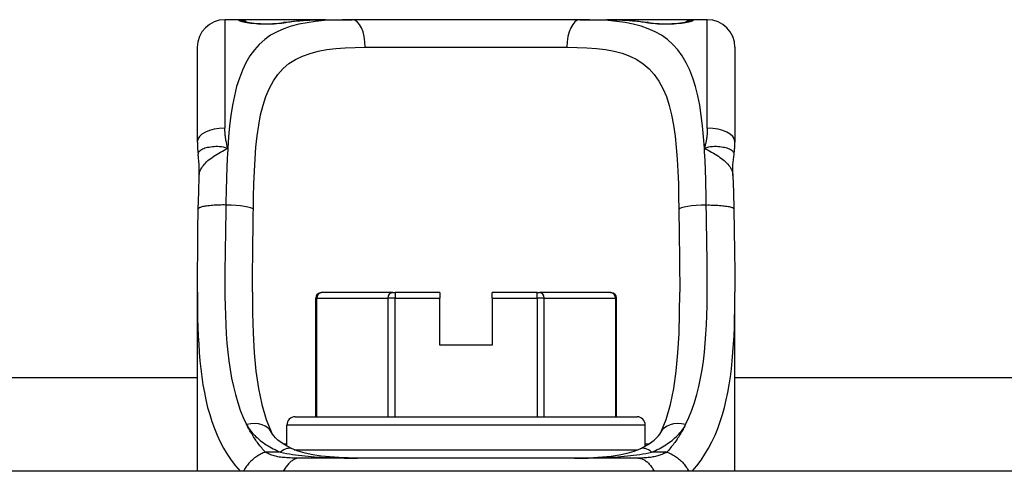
# Model space of a CAD drawing. Header units: inches. Extents: x 11 to 342, y 26 to 169.
# Tile 12 of 218: x 45.784 to 47.191, y 26.478 to 27.123. Entities that reach past the tile are written whole.
import ezdxf

# ---------------------------------------------------------------- set-up
doc = ezdxf.new("R2010")
doc.units = ezdxf.units.IN
doc.header["$MEASUREMENT"] = 0
doc.layers.add('Visible Edges(ANSI)', color=7, linetype='Continuous', lineweight=25)
doc.layers.add('Visible Tangent Edges(ANSI)', color=7, linetype='Continuous', lineweight=25)

msp = doc.modelspace()

# ---------------------------------------------------------------- linework, layer by layer
at = {"layer": 'Visible Edges(ANSI)'}
for p, q in [((46.0971, 27.1228), (46.0774, 27.1228)), ((46.2209, 27.1228), (46.0971, 27.1228)), ((46.2209, 27.1228), (46.2593, 27.1228)), ((46.5845, 27.1228), (46.2593, 27.1228)), ((46.5845, 27.1228), (46.6229, 27.1228)), ((46.7467, 27.1228), (46.6229, 27.1228)), ((46.7664, 27.1228), (46.7467, 27.1228)), ((46.0381, 26.948), (46.0381, 27.0834)), ((46.8058, 27.0834), (46.8058, 26.948)), ((46.0381, 26.4779), (46.0381, 26.7339)), ((46.215, 26.733), (46.2155, 26.733)), ((46.3171, 26.733), (46.2155, 26.733)), ((46.3171, 26.733), (46.3206, 26.733)), ((46.3845, 26.733), (46.3206, 26.733)), ((46.3845, 26.733), (46.3845, 26.7252)), ((46.5233, 26.733), (46.4593, 26.733)), ((46.4593, 26.7252), (46.4593, 26.733)), ((46.5233, 26.733), (46.5267, 26.733)), ((46.6283, 26.733), (46.5267, 26.733)), ((46.6283, 26.733), (46.6288, 26.733)), ((46.8058, 26.4779), (46.8058, 26.7339)), ((46.2071, 26.5559), (46.2071, 26.7252)), ((46.3845, 26.6582), (46.3845, 26.7252)), ((46.4593, 26.7252), (46.4593, 26.6582)), ((46.6367, 26.5559), (46.6367, 26.7252)), ((46.4593, 26.6582), (46.3845, 26.6582)), ((36.9848, 26.6119), (46.0381, 26.6119)), ((46.8058, 26.6119), (55.859, 26.6119)), ((46.1778, 26.5559), (46.666, 26.5559)), ((46.166, 26.5137), (46.166, 26.544)), ((46.6778, 26.5137), (46.6778, 26.544)), ((46.6674, 26.4968), (46.183, 26.4968)), ((55.3794, 26.4779), (37.4644, 26.4779))]:
    msp.add_line(p, q, dxfattribs=at)
at = {"layer": 'Visible Edges(ANSI)', "flags": 128}
for points in [[(46.105, 27.1203), (46.1057, 27.1201), (46.1073, 27.1197), (46.1126, 27.1188), (46.1197, 27.1179), (46.1281, 27.1173), (46.1371, 27.1171), (46.1461, 27.1173), (46.1544, 27.118), (46.1612, 27.1189)], [(46.1612, 27.1189), (46.1755, 27.1208), (46.1902, 27.122), (46.2054, 27.1226), (46.2209, 27.1228)], [(46.6229, 27.1228), (46.6384, 27.1226), (46.6536, 27.122), (46.6683, 27.1208), (46.6826, 27.1189)], [(46.6826, 27.1189), (46.6895, 27.118), (46.6978, 27.1173), (46.7067, 27.1171), (46.7157, 27.1173), (46.7241, 27.1179), (46.7313, 27.1188), (46.7365, 27.1197), (46.7381, 27.1201), (46.7388, 27.1203)], [(46.0381, 26.948), (46.0381, 26.9473), (46.0381, 26.9466), (46.0381, 26.9459), (46.0381, 26.9452), (46.0381, 26.9445), (46.0381, 26.9438), (46.0382, 26.9431), (46.0382, 26.9424), (46.0382, 26.9416), (46.0383, 26.9409), (46.0383, 26.9402), (46.0384, 26.9395), (46.0384, 26.9388), (46.0385, 26.9381), (46.0385, 26.9373), (46.0386, 26.9366), (46.0387, 26.9359), (46.0388, 26.9352), (46.0388, 26.9344), (46.0389, 26.9337), (46.039, 26.933), (46.0391, 26.9323), (46.0392, 26.9316), (46.0393, 26.9308)], [(46.8045, 26.9308), (46.8046, 26.9316), (46.8047, 26.9323), (46.8048, 26.933), (46.8049, 26.9337), (46.805, 26.9344), (46.8051, 26.9352), (46.8051, 26.9359), (46.8052, 26.9366), (46.8053, 26.9373), (46.8053, 26.9381), (46.8054, 26.9388), (46.8055, 26.9395), (46.8055, 26.9402), (46.8056, 26.9409), (46.8056, 26.9416), (46.8056, 26.9424), (46.8057, 26.9431), (46.8057, 26.9438), (46.8057, 26.9445), (46.8057, 26.9452), (46.8058, 26.9459), (46.8058, 26.9466), (46.8058, 26.9473), (46.8058, 26.948)], [(46.0409, 26.9005), (46.0408, 26.9157), (46.0393, 26.9308)], [(46.803, 26.9005), (46.803, 26.9157), (46.8045, 26.9308)], [(46.0395, 26.8524), (46.04, 26.8767), (46.0409, 26.9005)], [(46.803, 26.9005), (46.8038, 26.8767), (46.8043, 26.8524)], [(46.0381, 26.7339), (46.0382, 26.7629), (46.0386, 26.7924), (46.039, 26.8223), (46.0395, 26.8524)], [(46.8043, 26.8524), (46.8048, 26.8223), (46.8053, 26.7924), (46.8056, 26.7629), (46.8058, 26.7339)], [(46.1168, 26.7339), (46.117, 26.7039), (46.1178, 26.675), (46.1194, 26.6473), (46.1218, 26.621), (46.1254, 26.5962), (46.1302, 26.5732), (46.1364, 26.5521), (46.1441, 26.5332)], [(46.6998, 26.5332), (46.7074, 26.5521), (46.7136, 26.5731), (46.7184, 26.5961), (46.722, 26.621), (46.7245, 26.6473), (46.726, 26.6749), (46.7268, 26.7038), (46.727, 26.7339)], [(46.1734, 26.51), (46.1621, 26.516), (46.1532, 26.5224), (46.1498, 26.5255), (46.1471, 26.5284), (46.1453, 26.531), (46.1441, 26.5332)], [(46.6705, 26.51), (46.6818, 26.516), (46.6907, 26.5224), (46.694, 26.5255), (46.6967, 26.5284), (46.6986, 26.531), (46.6998, 26.5332)], [(46.267, 26.4968), (46.2401, 26.4974), (46.2149, 26.4995), (46.2032, 26.5013), (46.1922, 26.5036), (46.1822, 26.5066), (46.1734, 26.51)], [(46.5769, 26.4968), (46.6038, 26.4974), (46.629, 26.4995), (46.6407, 26.5013), (46.6517, 26.5037), (46.6617, 26.5066), (46.6705, 26.51)]]:
    msp.add_lwpolyline(points, dxfattribs=at)
at = {"layer": 'Visible Edges(ANSI)'}
for centre, radius, start, end in [((46.0774, 27.0834), 0.0394, 90, 180), ((46.0971, 27.1031), 0.0197, 56.88, 90), ((46.7467, 27.1031), 0.0197, 90, 123.12), ((46.7664, 27.0834), 0.0394, 0, 90), ((46.215, 26.7252), 0.00787, 90, 180), ((46.6288, 26.7252), 0.00787, 0, 90), ((46.1778, 26.544), 0.0118, 90, 180), ((46.666, 26.544), 0.0118, 0, 90)]:
    msp.add_arc(centre, radius, start, end, dxfattribs=at)
at = {"layer": 'Visible Tangent Edges(ANSI)'}
for p, q in [((46.0774, 27.1228), (46.0774, 26.9681)), ((46.0971, 27.1222), (46.0971, 27.1228)), ((46.7467, 27.1228), (46.7467, 27.1222)), ((46.7664, 26.9681), (46.7664, 27.1228)), ((46.2779, 27.0834), (46.5659, 27.0834)), ((46.3206, 26.733), (46.3206, 26.7252)), ((46.5233, 26.7252), (46.5233, 26.733)), ((46.2086, 26.7252), (46.2071, 26.7252)), ((46.2086, 26.5559), (46.2086, 26.7252)), ((46.2086, 26.7252), (46.3103, 26.7252)), ((46.3206, 26.7252), (46.3103, 26.7252)), ((46.3103, 26.7252), (46.3103, 26.5559)), ((46.3206, 26.5559), (46.3206, 26.7252)), ((46.3206, 26.7252), (46.3845, 26.7252)), ((46.4593, 26.7252), (46.5233, 26.7252)), ((46.5336, 26.7252), (46.5233, 26.7252)), ((46.5233, 26.7252), (46.5233, 26.5559)), ((46.5336, 26.5559), (46.5336, 26.7252)), ((46.5336, 26.7252), (46.6352, 26.7252)), ((46.6367, 26.7252), (46.6352, 26.7252)), ((46.6352, 26.7252), (46.6352, 26.5559)), ((46.6778, 26.544), (46.166, 26.544)), ((46.166, 26.5165), (46.1613, 26.5165)), ((46.1766, 26.5086), (46.6672, 26.5086)), ((46.6825, 26.5165), (46.6778, 26.5165)), ((46.157, 26.5052), (46.1353, 26.5052)), ((46.7085, 26.5052), (46.6869, 26.5052))]:
    msp.add_line(p, q, dxfattribs=at)
at = {"layer": 'Visible Tangent Edges(ANSI)', "flags": 128}
for points in [[(46.2593, 27.1228), (46.2456, 27.1227), (46.2322, 27.1222), (46.2193, 27.1215), (46.2068, 27.1202), (46.1947, 27.1185), (46.1832, 27.1163), (46.1721, 27.1134), (46.1617, 27.1099), (46.1519, 27.1056), (46.1428, 27.1005), (46.1343, 27.0945), (46.1266, 27.0876), (46.1196, 27.0798), (46.1132, 27.071), (46.1075, 27.0614), (46.1025, 27.0509), (46.0981, 27.0395), (46.0942, 27.0274), (46.091, 27.0143), (46.0883, 27.0006), (46.086, 26.9861), (46.0842, 26.9711), (46.0827, 26.9554), (46.0816, 26.9393)], [(46.0971, 27.1222), (46.0973, 27.1219), (46.0979, 27.1216), (46.0988, 27.1212), (46.1001, 27.1208), (46.1018, 27.1203), (46.1038, 27.1198), (46.106, 27.1194), (46.1086, 27.1189), (46.1115, 27.1185), (46.1146, 27.118), (46.1179, 27.1177), (46.1214, 27.1173), (46.1251, 27.1171), (46.1288, 27.1169), (46.1327, 27.1167), (46.1365, 27.1167), (46.1404, 27.1167), (46.1442, 27.1169), (46.1479, 27.1171), (46.1516, 27.1173), (46.1551, 27.1177), (46.1584, 27.118), (46.1615, 27.1185), (46.1643, 27.1189)], [(46.1643, 27.1189), (46.1665, 27.1193), (46.1687, 27.1196), (46.1708, 27.1199), (46.1731, 27.1202), (46.1753, 27.1205), (46.1775, 27.1207), (46.1798, 27.121), (46.1821, 27.1212), (46.1844, 27.1214), (46.1867, 27.1216), (46.1891, 27.1218), (46.1914, 27.1219), (46.1938, 27.1221), (46.1962, 27.1222), (46.1986, 27.1223), (46.201, 27.1224), (46.2035, 27.1225), (46.2059, 27.1226), (46.2084, 27.1227), (46.2109, 27.1227), (46.2134, 27.1227), (46.2159, 27.1228), (46.2184, 27.1228), (46.2209, 27.1228)], [(46.7623, 26.9393), (46.7611, 26.9554), (46.7596, 26.971), (46.7578, 26.9861), (46.7556, 27.0005), (46.7529, 27.0143), (46.7497, 27.0273), (46.7458, 27.0395), (46.7414, 27.0509), (46.7363, 27.0614), (46.7306, 27.071), (46.7242, 27.0797), (46.7172, 27.0875), (46.7094, 27.0945), (46.701, 27.1005), (46.6919, 27.1056), (46.6821, 27.1099), (46.6717, 27.1135), (46.6607, 27.1163), (46.6492, 27.1186), (46.6372, 27.1203), (46.6246, 27.1215), (46.6116, 27.1222), (46.5983, 27.1227), (46.5845, 27.1228)], [(46.6229, 27.1228), (46.6254, 27.1228), (46.628, 27.1228), (46.6305, 27.1227), (46.633, 27.1227), (46.6354, 27.1227), (46.6379, 27.1226), (46.6404, 27.1225), (46.6428, 27.1224), (46.6452, 27.1223), (46.6476, 27.1222), (46.65, 27.1221), (46.6524, 27.1219), (46.6548, 27.1218), (46.6571, 27.1216), (46.6594, 27.1214), (46.6617, 27.1212), (46.664, 27.121), (46.6663, 27.1207), (46.6685, 27.1205), (46.6708, 27.1202), (46.673, 27.1199), (46.6752, 27.1196), (46.6773, 27.1193), (46.6795, 27.1189)], [(46.6795, 27.1189), (46.6824, 27.1185), (46.6855, 27.118), (46.6888, 27.1176), (46.6923, 27.1173), (46.6959, 27.1171), (46.6997, 27.1169), (46.7035, 27.1167), (46.7074, 27.1167), (46.7112, 27.1167), (46.7151, 27.1169), (46.7188, 27.1171), (46.7225, 27.1173), (46.726, 27.1177), (46.7293, 27.118), (46.7324, 27.1185), (46.7352, 27.1189), (46.7378, 27.1194), (46.7401, 27.1198), (46.742, 27.1203), (46.7437, 27.1207), (46.745, 27.1212), (46.7459, 27.1215), (46.7465, 27.1219), (46.7467, 27.1222)], [(46.1181, 26.8518), (46.1184, 26.8704), (46.1189, 26.8886), (46.1196, 26.9066), (46.1205, 26.924), (46.1218, 26.9408), (46.1235, 26.957), (46.1257, 26.9724), (46.1284, 26.9869), (46.1319, 27.0006), (46.136, 27.0132), (46.141, 27.0248), (46.1467, 27.0353), (46.1532, 27.0446), (46.1606, 27.0529), (46.1689, 27.06), (46.1781, 27.0659), (46.1882, 27.0708), (46.199, 27.0747), (46.2106, 27.0778), (46.2229, 27.0801), (46.2359, 27.0817), (46.2494, 27.0827), (46.2634, 27.0833), (46.2779, 27.0834)], [(46.5659, 27.0834), (46.5805, 27.0833), (46.5945, 27.0827), (46.6081, 27.0817), (46.621, 27.0801), (46.6333, 27.0778), (46.6449, 27.0748), (46.6557, 27.0708), (46.6658, 27.0659), (46.6749, 27.0599), (46.6832, 27.0528), (46.6906, 27.0445), (46.6972, 27.0351), (46.703, 27.0246), (46.7079, 27.0131), (46.7121, 27.0004), (46.7154, 26.9867), (46.7182, 26.9721), (46.7204, 26.9566), (46.7221, 26.9405), (46.7234, 26.9237), (46.7243, 26.9063), (46.725, 26.8885), (46.7254, 26.8703), (46.7257, 26.8518)], [(46.0816, 26.9393), (46.0812, 26.9405), (46.0809, 26.9417), (46.0806, 26.9429), (46.0803, 26.9441), (46.08, 26.9453), (46.0797, 26.9465), (46.0795, 26.9477), (46.0792, 26.9489), (46.079, 26.9501), (46.0788, 26.9513), (46.0786, 26.9525), (46.0784, 26.9537), (46.0783, 26.9549), (46.0781, 26.9561), (46.078, 26.9573), (46.0779, 26.9585), (46.0778, 26.9597), (46.0777, 26.9609), (46.0776, 26.9621), (46.0775, 26.9633), (46.0775, 26.9645), (46.0775, 26.9657), (46.0774, 26.9669), (46.0774, 26.9681)], [(46.7664, 26.9681), (46.7664, 26.9669), (46.7664, 26.9657), (46.7663, 26.9645), (46.7663, 26.9633), (46.7662, 26.9621), (46.7662, 26.9609), (46.7661, 26.9597), (46.766, 26.9585), (46.7658, 26.9573), (46.7657, 26.9561), (46.7656, 26.9549), (46.7654, 26.9537), (46.7652, 26.9525), (46.765, 26.9513), (46.7648, 26.9501), (46.7646, 26.9489), (46.7644, 26.9477), (46.7641, 26.9465), (46.7638, 26.9453), (46.7635, 26.9441), (46.7632, 26.9429), (46.7629, 26.9417), (46.7626, 26.9405), (46.7623, 26.9393)], [(46.0816, 26.9393), (46.0785, 26.94), (46.0756, 26.9406), (46.0727, 26.9411), (46.0699, 26.9413), (46.0672, 26.9415), (46.0645, 26.9415), (46.062, 26.9414), (46.0595, 26.9412), (46.0572, 26.9409), (46.0549, 26.9405), (46.0528, 26.9401), (46.0508, 26.9396), (46.0489, 26.9391), (46.0472, 26.9385), (46.0456, 26.9378), (46.0442, 26.9371), (46.043, 26.9364), (46.0419, 26.9357), (46.041, 26.9349), (46.0403, 26.9341), (46.0398, 26.9333), (46.0394, 26.9325), (46.0393, 26.9316), (46.0393, 26.9308)], [(46.0409, 26.9005), (46.041, 26.9023), (46.0414, 26.9041), (46.0418, 26.9059), (46.0425, 26.9077), (46.0433, 26.9095), (46.0443, 26.9112), (46.0454, 26.913), (46.0467, 26.9147), (46.0481, 26.9165), (46.0497, 26.9181), (46.0514, 26.9198), (46.0532, 26.9215), (46.0552, 26.9231), (46.0572, 26.9247), (46.0593, 26.9262), (46.0616, 26.9278), (46.0639, 26.9293), (46.0663, 26.9307), (46.0687, 26.9322), (46.0712, 26.9336), (46.0738, 26.935), (46.0764, 26.9365), (46.079, 26.9379), (46.0816, 26.9393)], [(46.0816, 26.9393), (46.0814, 26.936), (46.0812, 26.9328), (46.081, 26.9295), (46.0808, 26.9263), (46.0807, 26.923), (46.0805, 26.9196), (46.0804, 26.9163), (46.0802, 26.913), (46.0801, 26.9096), (46.08, 26.9062), (46.0799, 26.9029), (46.0798, 26.8995), (46.0797, 26.8961), (46.0796, 26.8927), (46.0795, 26.8892), (46.0794, 26.8858), (46.0793, 26.8824), (46.0792, 26.8789), (46.0792, 26.8755), (46.0791, 26.872), (46.079, 26.8685), (46.079, 26.8651), (46.0789, 26.8616), (46.0789, 26.8581)], [(46.8045, 26.9308), (46.8045, 26.9316), (46.8044, 26.9325), (46.804, 26.9333), (46.8035, 26.9341), (46.8028, 26.9349), (46.8019, 26.9357), (46.8008, 26.9364), (46.7996, 26.9371), (46.7982, 26.9378), (46.7966, 26.9385), (46.7949, 26.9391), (46.7931, 26.9396), (46.7911, 26.9401), (46.7889, 26.9405), (46.7867, 26.9409), (46.7843, 26.9412), (46.7818, 26.9414), (46.7793, 26.9415), (46.7766, 26.9415), (46.7739, 26.9413), (46.7711, 26.9411), (46.7682, 26.9406), (46.7653, 26.94), (46.7623, 26.9393)], [(46.7623, 26.9393), (46.7649, 26.9379), (46.7675, 26.9365), (46.77, 26.935), (46.7726, 26.9336), (46.7751, 26.9322), (46.7775, 26.9307), (46.7799, 26.9293), (46.7822, 26.9278), (46.7845, 26.9262), (46.7866, 26.9247), (46.7887, 26.9231), (46.7906, 26.9215), (46.7924, 26.9198), (46.7941, 26.9181), (46.7957, 26.9165), (46.7971, 26.9147), (46.7984, 26.913), (46.7995, 26.9112), (46.8005, 26.9095), (46.8013, 26.9077), (46.802, 26.9059), (46.8025, 26.9041), (46.8028, 26.9023), (46.803, 26.9005)], [(46.7649, 26.8581), (46.7649, 26.8616), (46.7648, 26.8651), (46.7648, 26.8686), (46.7647, 26.8721), (46.7647, 26.8755), (46.7646, 26.879), (46.7645, 26.8824), (46.7644, 26.8859), (46.7644, 26.8893), (46.7643, 26.8927), (46.7642, 26.8961), (46.7641, 26.8995), (46.764, 26.9029), (46.7638, 26.9063), (46.7637, 26.9097), (46.7636, 26.913), (46.7635, 26.9163), (46.7633, 26.9197), (46.7632, 26.923), (46.763, 26.9263), (46.7628, 26.9295), (46.7626, 26.9328), (46.7625, 26.936), (46.7623, 26.9393)], [(46.0789, 26.8581), (46.0766, 26.8582), (46.0742, 26.8582), (46.0718, 26.8581), (46.0694, 26.8581), (46.067, 26.858), (46.0646, 26.8579), (46.0622, 26.8578), (46.0599, 26.8576), (46.0576, 26.8574), (46.0554, 26.8572), (46.0533, 26.857), (46.0513, 26.8567), (46.0494, 26.8564), (46.0477, 26.8561), (46.0461, 26.8558), (46.0447, 26.8555), (46.0435, 26.8551), (46.0424, 26.8547), (46.0415, 26.8544), (46.0408, 26.854), (46.0402, 26.8536), (46.0398, 26.8532), (46.0396, 26.8528), (46.0395, 26.8524)], [(46.0789, 26.8581), (46.0786, 26.8433), (46.0784, 26.8286), (46.0781, 26.8139), (46.0779, 26.7993), (46.0777, 26.7848), (46.0775, 26.7704), (46.0774, 26.7562), (46.0774, 26.7421), (46.0775, 26.7281), (46.0777, 26.7143), (46.0781, 26.7007), (46.0787, 26.6873), (46.0794, 26.674), (46.0803, 26.661), (46.0816, 26.6481), (46.083, 26.6355), (46.0848, 26.6232), (46.087, 26.611), (46.0895, 26.5992), (46.0924, 26.5876), (46.0957, 26.5763), (46.0994, 26.5654), (46.1037, 26.5549), (46.1084, 26.5447)], [(46.7354, 26.5447), (46.7401, 26.5548), (46.7444, 26.5654), (46.7481, 26.5763), (46.7514, 26.5875), (46.7543, 26.5991), (46.7568, 26.6109), (46.759, 26.623), (46.7608, 26.6354), (46.7623, 26.648), (46.7635, 26.6609), (46.7644, 26.6739), (46.7652, 26.6871), (46.7657, 26.7005), (46.7661, 26.7141), (46.7663, 26.7279), (46.7664, 26.7419), (46.7664, 26.7561), (46.7663, 26.7703), (46.7661, 26.7848), (46.7659, 26.7993), (46.7657, 26.8139), (46.7654, 26.8286), (46.7652, 26.8433), (46.7649, 26.8581)], [(46.7649, 26.8581), (46.7672, 26.8582), (46.7696, 26.8582), (46.772, 26.8581), (46.7744, 26.8581), (46.7768, 26.858), (46.7792, 26.8579), (46.7816, 26.8578), (46.7839, 26.8576), (46.7862, 26.8574), (46.7884, 26.8572), (46.7905, 26.857), (46.7925, 26.8567), (46.7944, 26.8564), (46.7961, 26.8561), (46.7977, 26.8558), (46.7991, 26.8555), (46.8004, 26.8551), (46.8014, 26.8547), (46.8023, 26.8544), (46.8031, 26.854), (46.8036, 26.8536), (46.804, 26.8532), (46.8042, 26.8528), (46.8043, 26.8524)], [(46.1168, 26.7339), (46.1168, 26.7386), (46.1168, 26.7434), (46.1168, 26.7482), (46.1168, 26.7531), (46.1169, 26.7579), (46.1169, 26.7627), (46.117, 26.7676), (46.117, 26.7725), (46.1171, 26.7774), (46.1171, 26.7823), (46.1172, 26.7872), (46.1172, 26.7921), (46.1173, 26.797), (46.1174, 26.802), (46.1174, 26.8069), (46.1175, 26.8119), (46.1176, 26.8168), (46.1177, 26.8218), (46.1177, 26.8268), (46.1178, 26.8318), (46.1179, 26.8368), (46.1179, 26.8418), (46.118, 26.8468), (46.1181, 26.8518)], [(46.7257, 26.8518), (46.7258, 26.8468), (46.7259, 26.8418), (46.7259, 26.8369), (46.726, 26.8319), (46.7261, 26.8269), (46.7262, 26.8219), (46.7262, 26.8169), (46.7263, 26.812), (46.7264, 26.807), (46.7264, 26.802), (46.7265, 26.7971), (46.7266, 26.7922), (46.7266, 26.7872), (46.7267, 26.7823), (46.7268, 26.7774), (46.7268, 26.7725), (46.7269, 26.7677), (46.7269, 26.7628), (46.7269, 26.7579), (46.727, 26.7531), (46.727, 26.7483), (46.727, 26.7434), (46.727, 26.7386), (46.727, 26.7339)], [(46.0381, 26.7339), (46.0381, 26.7211), (46.0382, 26.7085), (46.0385, 26.6961), (46.0388, 26.6837), (46.0393, 26.6715), (46.04, 26.6594), (46.0408, 26.6475), (46.0418, 26.6358), (46.043, 26.6242), (46.0444, 26.6128), (46.0461, 26.6016), (46.0481, 26.5906), (46.0503, 26.5798), (46.0528, 26.5692), (46.0557, 26.5589), (46.0589, 26.5488), (46.0625, 26.539), (46.0664, 26.5294), (46.0708, 26.52), (46.0755, 26.511), (46.0808, 26.5023), (46.0864, 26.4938), (46.0925, 26.4857), (46.0991, 26.4779)], [(46.7447, 26.4779), (46.7513, 26.4857), (46.7574, 26.4938), (46.763, 26.5022), (46.7683, 26.511), (46.773, 26.52), (46.7774, 26.5294), (46.7814, 26.539), (46.7849, 26.5488), (46.7881, 26.5589), (46.791, 26.5692), (46.7935, 26.5798), (46.7958, 26.5906), (46.7977, 26.6016), (46.7994, 26.6128), (46.8008, 26.6242), (46.802, 26.6358), (46.803, 26.6475), (46.8039, 26.6594), (46.8045, 26.6715), (46.805, 26.6837), (46.8054, 26.6961), (46.8056, 26.7085), (46.8057, 26.7211), (46.8058, 26.7339)], [(46.1353, 26.5052), (46.1339, 26.5067), (46.1326, 26.5082), (46.1313, 26.5097), (46.13, 26.5113), (46.1288, 26.5128), (46.1275, 26.5144), (46.1263, 26.5159), (46.1251, 26.5175), (46.1239, 26.5191), (46.1228, 26.5207), (46.1216, 26.5224), (46.1205, 26.524), (46.1194, 26.5257), (46.1183, 26.5273), (46.1172, 26.529), (46.1162, 26.5307), (46.1151, 26.5324), (46.1141, 26.5341), (46.1131, 26.5359), (46.1121, 26.5376), (46.1112, 26.5394), (46.1102, 26.5411), (46.1093, 26.5429), (46.1084, 26.5447)], [(46.1084, 26.5447), (46.1095, 26.5426), (46.1107, 26.5406), (46.112, 26.5385), (46.1135, 26.5366), (46.115, 26.5346), (46.1166, 26.5327), (46.1182, 26.5308), (46.12, 26.529), (46.1218, 26.5272), (46.1238, 26.5255), (46.1257, 26.5238), (46.1278, 26.5221), (46.1299, 26.5205), (46.1321, 26.5189), (46.1343, 26.5173), (46.1366, 26.5158), (46.139, 26.5144), (46.1414, 26.5129), (46.1439, 26.5115), (46.1464, 26.5102), (46.149, 26.5089), (46.1516, 26.5076), (46.1542, 26.5064), (46.157, 26.5052)], [(46.6869, 26.5052), (46.6896, 26.5064), (46.6923, 26.5076), (46.6949, 26.5089), (46.6975, 26.5102), (46.7, 26.5116), (46.7025, 26.513), (46.7049, 26.5144), (46.7073, 26.5159), (46.7096, 26.5174), (46.7118, 26.5189), (46.714, 26.5205), (46.7161, 26.5221), (46.7181, 26.5238), (46.7201, 26.5255), (46.722, 26.5272), (46.7238, 26.529), (46.7256, 26.5308), (46.7273, 26.5327), (46.7289, 26.5346), (46.7304, 26.5366), (46.7318, 26.5385), (46.7331, 26.5406), (46.7343, 26.5426), (46.7354, 26.5447)], [(46.7354, 26.5447), (46.7345, 26.5429), (46.7336, 26.5411), (46.7326, 26.5393), (46.7317, 26.5376), (46.7307, 26.5358), (46.7297, 26.5341), (46.7287, 26.5324), (46.7276, 26.5307), (46.7266, 26.529), (46.7255, 26.5273), (46.7244, 26.5256), (46.7233, 26.524), (46.7222, 26.5223), (46.721, 26.5207), (46.7199, 26.5191), (46.7187, 26.5175), (46.7175, 26.5159), (46.7163, 26.5143), (46.715, 26.5128), (46.7138, 26.5112), (46.7125, 26.5097), (46.7112, 26.5082), (46.7099, 26.5067), (46.7085, 26.5052)], [(46.1353, 26.5052), (46.1338, 26.5047), (46.1322, 26.5041), (46.1307, 26.5034), (46.1291, 26.5027), (46.1276, 26.5019), (46.126, 26.5011), (46.1245, 26.5002), (46.123, 26.4992), (46.1214, 26.4982), (46.1199, 26.4971), (46.1185, 26.4959), (46.1171, 26.4947), (46.1157, 26.4935), (46.1143, 26.4922), (46.113, 26.4909), (46.1118, 26.4895), (46.1106, 26.4881), (46.1095, 26.4867), (46.1084, 26.4852), (46.1074, 26.4838), (46.1065, 26.4823), (46.1056, 26.4808), (46.1048, 26.4794), (46.1041, 26.4779)], [(46.183, 26.4968), (46.1804, 26.4968), (46.1779, 26.4968), (46.1754, 26.4969), (46.1729, 26.4969), (46.1705, 26.497), (46.1681, 26.4971), (46.1658, 26.4972), (46.1635, 26.4974), (46.1613, 26.4976), (46.1592, 26.4978), (46.1571, 26.498), (46.1551, 26.4983), (46.1532, 26.4987), (46.1514, 26.4991), (46.1496, 26.4995), (46.1479, 26.5), (46.1462, 26.5005), (46.1445, 26.501), (46.1429, 26.5016), (46.1413, 26.5022), (46.1397, 26.5029), (46.1382, 26.5036), (46.1367, 26.5044), (46.1353, 26.5052)], [(46.157, 26.5052), (46.1611, 26.5043), (46.1653, 26.5035), (46.1696, 26.5027), (46.1739, 26.502), (46.1783, 26.5014), (46.1827, 26.5008), (46.1872, 26.5003), (46.1917, 26.4998), (46.1962, 26.4994), (46.2008, 26.499), (46.2054, 26.4986), (46.21, 26.4983), (46.2146, 26.498), (46.2193, 26.4978), (46.2239, 26.4976), (46.2287, 26.4974), (46.2334, 26.4973), (46.2381, 26.4971), (46.2429, 26.497), (46.2477, 26.4969), (46.2525, 26.4969), (46.2573, 26.4968), (46.2621, 26.4968), (46.267, 26.4968)], [(46.183, 26.4968), (46.1822, 26.4968), (46.1814, 26.4967), (46.1806, 26.4965), (46.1798, 26.4963), (46.1789, 26.4961), (46.178, 26.4957), (46.1771, 26.4953), (46.1762, 26.4948), (46.1752, 26.4943), (46.1743, 26.4937), (46.1733, 26.493), (46.1723, 26.4922), (46.1713, 26.4914), (46.1703, 26.4904), (46.1693, 26.4895), (46.1684, 26.4884), (46.1674, 26.4873), (46.1664, 26.4861), (46.1654, 26.4849), (46.1645, 26.4836), (46.1635, 26.4822), (46.1626, 26.4808), (46.1617, 26.4794), (46.1608, 26.4779)], [(46.5769, 26.4968), (46.5817, 26.4968), (46.5865, 26.4968), (46.5914, 26.4969), (46.5962, 26.4969), (46.601, 26.497), (46.6057, 26.4971), (46.6105, 26.4973), (46.6152, 26.4974), (46.6199, 26.4976), (46.6246, 26.4978), (46.6293, 26.498), (46.6339, 26.4983), (46.6385, 26.4986), (46.6431, 26.499), (46.6477, 26.4994), (46.6522, 26.4998), (46.6567, 26.5003), (46.6612, 26.5008), (46.6656, 26.5014), (46.67, 26.502), (46.6743, 26.5027), (46.6786, 26.5035), (46.6827, 26.5043), (46.6869, 26.5052)], [(46.7085, 26.5052), (46.7072, 26.5045), (46.7059, 26.5038), (46.7045, 26.5031), (46.7031, 26.5025), (46.7016, 26.5019), (46.7001, 26.5013), (46.6986, 26.5008), (46.6971, 26.5003), (46.6955, 26.4998), (46.6939, 26.4994), (46.6922, 26.499), (46.6905, 26.4987), (46.6888, 26.4984), (46.6871, 26.4981), (46.6853, 26.4978), (46.6835, 26.4976), (46.6817, 26.4974), (46.6798, 26.4972), (46.6779, 26.4971), (46.6759, 26.497), (46.6739, 26.4969), (46.6718, 26.4968), (46.6696, 26.4968), (46.6674, 26.4968)], [(46.6674, 26.4968), (46.6683, 26.4968), (46.6693, 26.4967), (46.6702, 26.4965), (46.6712, 26.4963), (46.6722, 26.496), (46.6732, 26.4957), (46.6742, 26.4953), (46.6752, 26.4948), (46.6762, 26.4942), (46.6773, 26.4936), (46.6783, 26.4929), (46.6793, 26.4921), (46.6803, 26.4913), (46.6813, 26.4904), (46.6823, 26.4894), (46.6833, 26.4883), (46.6843, 26.4872), (46.6852, 26.4861), (46.6861, 26.4848), (46.687, 26.4835), (46.6879, 26.4822), (46.6887, 26.4808), (46.6895, 26.4794), (46.6903, 26.4779)], [(46.7085, 26.5052), (46.7101, 26.5047), (46.7116, 26.5041), (46.7131, 26.5034), (46.7147, 26.5027), (46.7162, 26.5019), (46.7178, 26.5011), (46.7193, 26.5002), (46.7209, 26.4992), (46.7224, 26.4982), (46.7239, 26.4971), (46.7253, 26.4959), (46.7268, 26.4947), (46.7282, 26.4935), (46.7295, 26.4922), (46.7308, 26.4909), (46.732, 26.4895), (46.7332, 26.4881), (46.7344, 26.4867), (46.7354, 26.4852), (46.7364, 26.4838), (46.7374, 26.4823), (46.7382, 26.4808), (46.739, 26.4794), (46.7398, 26.4779)]]:
    msp.add_lwpolyline(points, dxfattribs=at)
at = {"layer": 'Visible Tangent Edges(ANSI)'}
for centre, major_axis, ratio, start_param, end_param in [((46.0971, 27.1025), (0.0197, 0), 0.998051, 1.091081, 1.570796), ((46.1643, 27.0995), (-0.0031, 0.0194), 0.702907, 6.061108, 6.283185), ((46.2593, 27.0834), (0, 0.0394), 0.472046, 4.712389, 6.283185), ((46.5845, 27.0834), (0, 0.0394), 0.472046, 0, 1.570796), ((46.6795, 27.0995), (0.0031, 0.0194), 0.702907, 0, 0.222077), ((46.7467, 27.1025), (0.0197, 0), 0.998051, 1.570796, 2.050029), ((46.0774, 26.948), (-0.0394, 0), 0.508749, 4.712389, 6.283185), ((46.7664, 26.948), (0.0394, 0), 0.508749, 0, 1.570796), ((46.0789, 26.8518), (0.0394, -0.0006), 0.159697, 0.093172, 1.573179), ((46.7649, 26.8518), (-0.0394, -0.0006), 0.159697, 4.710006, 6.190013), ((46.2155, 26.7252), (0, 0.00787), 0.871957, 0, 1.570796), ((46.3171, 26.7252), (0, 0.00787), 0.871957, 0, 1.570796), ((46.5267, 26.7252), (0, 0.00787), 0.871957, 4.712389, 6.283185), ((46.6283, 26.7252), (0, 0.00787), 0.871957, 4.712389, 6.283185), ((46.1084, 26.5165), (0.0357, 0.0167), 0.681178, 0, 1.262291), ((46.7354, 26.5165), (-0.0357, 0.0167), 0.681178, 5.020894, 6.283185), ((46.157, 26.4742), (0.0164, 0.0358), 0.468903, 0, 0.773908), ((46.6869, 26.4742), (-0.0164, 0.0358), 0.468903, 5.509277, 6.283185)]:
    msp.add_ellipse(centre, major_axis=major_axis, ratio=ratio, start_param=start_param, end_param=end_param, dxfattribs=at)

doc.saveas('drawing.dxf')
